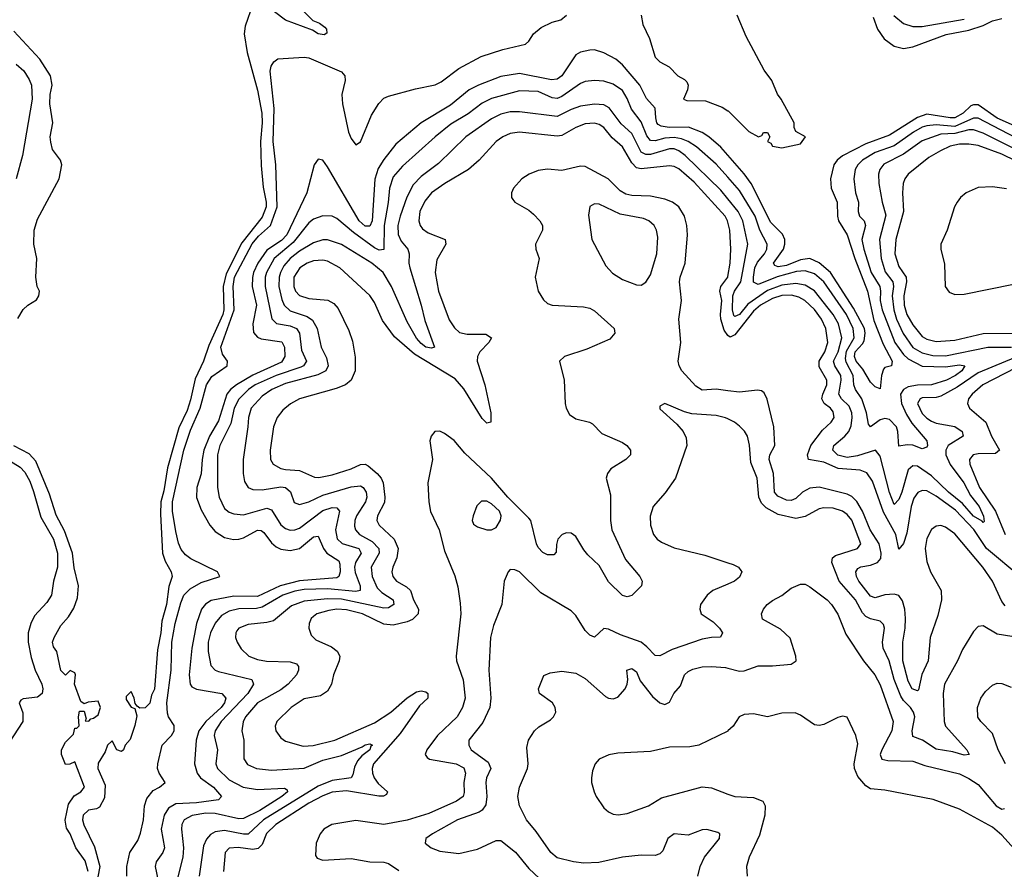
# Model space of a CAD drawing. Header units: inches. Extents: x 1694797 to 1849917, y 907313 to 1017959.
# Tile 240 of 256: x 1766974 to 1771181, y 960339 to 963970. Entities that reach past the tile are written whole.
import ezdxf

# ---------------------------------------------------------------- set-up
doc = ezdxf.new("R2010")
doc.units = ezdxf.units.IN
doc.header["$MEASUREMENT"] = 0
doc.layers.add('B7966', color=7, linetype='Continuous')
doc.layers.add('B7976', color=7, linetype='Continuous')

msp = doc.modelspace()

# ---------------------------------------------------------------- linework, layer by layer
at = {"layer": 'B7966', "color": 5}
for points, elevation in [([(1767970, 964036.3), (1767938, 963942), (1767933.7, 963910), (1767945.7, 963830), (1767990, 963668.9), (1768008.4, 963570), (1768010.3, 963530), (1768003.2, 963450), (1768006.3, 963346.3), (1768015, 963255), (1768028.1, 963190), (1768027, 963170), (1768010, 963126.4), (1767924.2, 963015.8), (1767856.6, 962883.4), (1767844.3, 962830), (1767846.1, 962730), (1767842.1, 962710), (1767782.2, 962577.8), (1767760.1, 962510), (1767724.5, 962435.5), (1767704.7, 962344.7), (1767690, 962300.3), (1767654.5, 962225.5), (1767605.8, 962054.2), (1767590, 961956.9), (1767577.6, 961910), (1767576, 961856), (1767585.2, 961690), (1767595.9, 961655.9), (1767622, 961610), (1767626, 961590), (1767612.3, 961547.7), (1767602, 961470), (1767581.4, 961398.6), (1767577.7, 961350), (1767563.4, 961276.6), (1767550, 961109), (1767537, 961083), (1767530, 961049), (1767510, 961029), (1767487.3, 961027.3), (1767476.4, 961036.4), (1767468, 961048), (1767464, 961070), (1767450, 961098), (1767430, 961078), (1767430, 961064.7), (1767450, 961031.3), (1767466.4, 961026.4), (1767474.8, 960994.8), (1767466.4, 960953.6), (1767446.4, 960893.6), (1767424.7, 960870), (1767418, 960850), (1767410, 960842), (1767389, 960850), (1767370, 960888), (1767350, 960869), (1767339, 960841), (1767310, 960791.8), (1767307.6, 960770), (1767339, 960699), (1767336.4, 960643.6), (1767315.1, 960604.9), (1767302.4, 960597.6), (1767268.9, 960591.1), (1767245.8, 960570), (1767243, 960550), (1767248.2, 960528.2), (1767294.1, 960434.1), (1767316.3, 960350), (1767301.7, 960270)], 560), ([(1768177.1, 964017.1), (1768226.3, 963966.3), (1768256, 963956), (1768278.5, 963938.5), (1768285.5, 963930), (1768287.1, 963912.9), (1768274.7, 963905.3), (1768250.2, 963909.8), (1768225.4, 963925.4), (1768110, 963967.7), (1768010, 964043.1)], 560), ([(1767432.3, 960310), (1767431.6, 960350), (1767445.4, 960410), (1767478.6, 960461.4), (1767490, 960492.5), (1767503.7, 960550), (1767508.2, 960610), (1767518, 960642), (1767544.2, 960675.8), (1767571.6, 960690), (1767595.4, 960710), (1767570.1, 960750.1), (1767563.9, 960770), (1767564.3, 960790), (1767583.6, 960870), (1767622.5, 960910), (1767635.1, 960930), (1767633.8, 960953.8), (1767610.6, 960990.6), (1767605.9, 961005.9), (1767603.4, 961050), (1767622.3, 961190), (1767624.4, 961310), (1767638.5, 961390), (1767662.6, 961477.4), (1767675.8, 961510), (1767702.1, 961537.9), (1767750, 961564.1), (1767828.9, 961590), (1767819, 961610), (1767705.6, 961665.6), (1767683.1, 961683.1), (1767665, 961705), (1767653, 961733), (1767642, 961782), (1767627.5, 961870), (1767627.5, 961910), (1767675.6, 962130), (1767704.6, 962215.4), (1767745.1, 962310), (1767772.7, 962410), (1767794.8, 962445.2), (1767860.9, 962490), (1767862.7, 962510), (1767840.2, 962540.2), (1767834.5, 962570), (1767891.4, 962730), (1767886.8, 962830), (1767892.8, 962870), (1767968, 963012), (1767995.4, 963044.6), (1768045.7, 963090), (1768074.6, 963170), (1768068.6, 963350), (1768057.4, 963450), (1768061.1, 963590), (1768045, 963750), (1768048.4, 963771.6), (1768060.2, 963790), (1768077.8, 963802.2), (1768190, 963809.9), (1768210, 963807.8), (1768350, 963746.9), (1768362.9, 963730), (1768365.4, 963710), (1768351.2, 963650), (1768352.9, 963610), (1768379.6, 963490), (1768390, 963462.4), (1768410, 963434.8), (1768430, 963447.6), (1768478, 963562), (1768508.2, 963611.8), (1768530, 963634.2), (1768550, 963643.3), (1768665.9, 963674.1), (1768750, 963692.4), (1768774.8, 963705.2), (1768850, 963762.1), (1768946.7, 963813.3), (1769037.9, 963842.1), (1769135.1, 963864.9), (1769150, 963878), (1769170.1, 963910), (1769202.7, 963937.3), (1769250, 963959.9), (1769285.8, 963970), (1769311.2, 963988.8)], 580), ([(1769629.9, 963990), (1769636.2, 963950), (1769665.2, 963890), (1769690, 963809.7), (1769709.7, 963790), (1769748.8, 963768.8), (1769786.3, 963730), (1769814.7, 963714.7), (1769824.1, 963704.1), (1769829.9, 963690), (1769827.7, 963670), (1769810, 963629.8), (1769825, 963625), (1769903.9, 963623.9), (1769975.9, 963595.9), (1770000, 963580.9)], 580), ([(1766966.8, 962693.2), (1766990, 962731.3), (1767008.7, 962750), (1767046.6, 962773.4), (1767056, 962790), (1767059.5, 962810), (1767049.5, 962830), (1767043.6, 962870), (1767048.3, 962950), (1767034.3, 963010), (1767035.8, 963070), (1767050, 963117.3), (1767143.6, 963290), (1767154, 963350), (1767149.3, 963370), (1767114.7, 963414.7), (1767106.8, 963446.8), (1767104.5, 963470), (1767116, 963530), (1767102.9, 963610), (1767104, 963650), (1767112.5, 963690), (1767105.7, 963730), (1767061.2, 963801.2), (1766950, 963920.5)], 560), ([(1770000, 963390.7), (1769970, 963424.6), (1769918, 963470), (1769890, 963488.1), (1769831.1, 963511.1), (1769749, 963509), (1769714.6, 963514.6), (1769702.4, 963522.4), (1769696.2, 963530), (1769691.7, 963550), (1769690, 963592.7), (1769652.9, 963632.9), (1769624, 963690), (1769550, 963776.7), (1769520.8, 963800.8), (1769470, 963828.6), (1769430, 963841.4), (1769410, 963840.6), (1769370, 963831.2), (1769350, 963819.8), (1769290, 963730.5), (1769270, 963716), (1769246.4, 963713.6), (1769110, 963740.8), (1769030, 963726.7), (1768934.2, 963690), (1768894.8, 963670), (1768815.4, 963604.6), (1768689.4, 963530), (1768581.3, 963438.7), (1768530, 963373.1), (1768506.1, 963333.9), (1768491.9, 963288.1), (1768480.2, 963110), (1768470, 963087.2), (1768450, 963087.6), (1768424.5, 963110), (1768290, 963341.7), (1768270, 963369.7), (1768250, 963374.3), (1768232.4, 963350), (1768201.3, 963230), (1768115.2, 963050), (1768093.6, 963026.4), (1768030, 962984.6), (1767992.2, 962930), (1767973.8, 962890), (1767968.5, 962868.5), (1767967.7, 962830), (1767986.5, 962750), (1767970.8, 962670), (1767972.8, 962632.8), (1767990, 962612.8), (1768005.9, 962605.9), (1768093.7, 962593.7), (1768106.4, 962570), (1768107.5, 962530), (1768093.1, 962506.9), (1767970, 962451.2), (1767900.3, 962410), (1767874.7, 962390), (1767859.8, 962370), (1767823.8, 962256.2), (1767785.7, 962190), (1767761.8, 962130), (1767753.6, 962090), (1767750.3, 962029.7), (1767730.8, 961970), (1767730, 961927.2), (1767750, 961875.2), (1767786.5, 961810), (1767810, 961782.8), (1767850, 961757.3), (1767888.3, 961748.3), (1767910, 961750.1), (1767930, 961756), (1767990, 961788.5), (1768006.2, 961786.2), (1768018.2, 961778.2), (1768050, 961734.7), (1768070, 961716.6), (1768090, 961706.9), (1768130, 961700.7), (1768170, 961710.5), (1768230, 961759.8), (1768250, 961762), (1768272, 961710), (1768287, 961690), (1768337.5, 961657.5), (1768342.5, 961642.5), (1768343.3, 961610), (1768337.9, 961590), (1768330, 961585.2), (1768170, 961571.5), (1768087.9, 961550), (1767990, 961504.3), (1767890, 961506.3), (1767792.2, 961487.8), (1767767.6, 961472.4), (1767751.3, 961450), (1767730, 961389.8), (1767710, 961284.5), (1767698.4, 961170), (1767702.3, 961130), (1767710, 961118.5), (1767730, 961108.4), (1767838.3, 961090), (1767854.8, 961070), (1767848.8, 961050), (1767835.7, 961030), (1767769.4, 960970), (1767739.8, 960930), (1767728.1, 960890), (1767721.2, 960790), (1767732, 960750), (1767747, 960730), (1767801.9, 960690), (1767836.8, 960650), (1767824.2, 960635.8), (1767730, 960623.4), (1767642.1, 960617.9), (1767610, 960599.4), (1767591.2, 960570), (1767579.4, 960510), (1767593.1, 960430), (1767585.4, 960410), (1767557.3, 960370), (1767553.3, 960350), (1767566.3, 960290)], 620), ([(1766959.9, 963779.9), (1766991.6, 963751.6), (1767015.1, 963715.1), (1767024.4, 963690), (1767028.1, 963630), (1766986.2, 963390), (1766959.6, 963290)], 580), ([(1770000, 963296.9), (1769950, 963353.1), (1769866.2, 963426.2), (1769830, 963449.9), (1769801.3, 963461.3), (1769770, 963466.5), (1769730, 963463.8), (1769690, 963451.9), (1769670, 963453.9), (1769654.3, 963474.3), (1769630, 963533.2), (1769587.6, 963587.6), (1769570, 963634), (1769550, 963666.9), (1769510, 963694.2), (1769470, 963707.1), (1769430, 963709.9), (1769390, 963705.4), (1769370, 963697.5), (1769290, 963641.2), (1769270, 963633.8), (1769250, 963636.2), (1769190, 963662.8), (1769110, 963665.8), (1768990, 963632.8), (1768950, 963613.3), (1768890, 963567.2), (1768816.6, 963523.4), (1768749.4, 963470), (1768610, 963343.8), (1768570, 963299.1), (1768553.9, 963250), (1768548.9, 963188.9), (1768531.2, 963090), (1768530, 962988.2), (1768510, 962984.5), (1768490, 962995.5), (1768400.4, 963060.4), (1768330, 963119.9), (1768310, 963129.9), (1768270, 963132.5), (1768230, 963116.9), (1768210, 963101.5), (1768142.2, 963017.8), (1768061.4, 962950), (1768028.8, 962890), (1768023.8, 962870), (1768023.7, 962830), (1768051.4, 962691.4), (1768071.1, 962671.1), (1768130, 962662.2), (1768157.4, 962650), (1768170.1, 962630), (1768178.3, 962558.3), (1768199.9, 962510), (1768186.4, 962490), (1768175.3, 962484.7), (1768069.6, 962450), (1767980.3, 962410), (1767952.5, 962390), (1767910, 962348.8), (1767891.3, 962310), (1767876.5, 962243.5), (1767830.1, 962150), (1767820.1, 962110), (1767820.1, 961970), (1767827.1, 961930), (1767850, 961881.4), (1767870, 961865.6), (1767890, 961857.6), (1767930, 961853.7), (1768030, 961881.9), (1768050, 961875), (1768090, 961811.6), (1768110, 961794.8), (1768130, 961787.7), (1768150, 961789.2), (1768170, 961797.2), (1768270, 961872.4), (1768310, 961884.5), (1768330, 961883.2), (1768341.1, 961870), (1768323.6, 961790), (1768331.3, 961751.3), (1768351.5, 961731.5), (1768423.6, 961710), (1768433.9, 961690), (1768409.7, 961650), (1768404.4, 961630), (1768407.1, 961607.1), (1768429.6, 961550), (1768429.5, 961530.5), (1768410, 961526.2), (1768290, 961537.6), (1768190, 961534), (1768150, 961527), (1768099, 961510), (1768010, 961459.4), (1767986, 961454), (1767910, 961452), (1767870, 961442.7), (1767836.9, 961423.1), (1767809, 961391), (1767789.3, 961350), (1767779.7, 961310), (1767779.9, 961270), (1767791, 961210), (1767809, 961190), (1767824.2, 961184.2), (1767966.5, 961150), (1767973.3, 961130), (1767949.4, 961090), (1767834.9, 960970), (1767808.9, 960930), (1767805.1, 960910), (1767819.6, 960850), (1767812.3, 960790), (1767819.6, 960770), (1767870, 960720.8), (1767929.1, 960690), (1767990, 960680.3), (1768105.4, 960685.4), (1768117.7, 960677.7), (1768119, 960670), (1768094.8, 960650), (1768000.3, 960590), (1767930, 960556.2), (1767910, 960554.8), (1767810, 960577.3), (1767770, 960579), (1767710.9, 960569.1), (1767677.7, 960550), (1767667.8, 960530), (1767665.8, 960510), (1767674.5, 960430), (1767671.8, 960390), (1767646.5, 960290)], 640), ([(1770000, 963204.8), (1769970, 963241.5), (1769817.6, 963390), (1769790.3, 963410.3), (1769770, 963417.8), (1769750, 963418.7), (1769670, 963394), (1769650, 963393.9), (1769630, 963403.5), (1769590, 963483.2), (1769544.4, 963524.4), (1769493, 963593), (1769470, 963606.4), (1769430, 963609.1), (1769370, 963601), (1769330, 963586.4), (1769270, 963556.3), (1769110, 963577), (1769070, 963575.8), (1769030, 963566), (1768990, 963546.3), (1768880.5, 963470), (1768763.9, 963356.1), (1768690, 963299.9), (1768655.3, 963264.7), (1768628.3, 963211.7), (1768600.6, 963130), (1768590.5, 963090), (1768591.5, 963051.5), (1768604.1, 963024.1), (1768632.9, 962990), (1768638.1, 962970), (1768637.4, 962930), (1768641.5, 962910), (1768689.5, 962750.5), (1768704.8, 962684.8), (1768746, 962570), (1768733.3, 962566.7), (1768710, 962571.1), (1768690, 962585.6), (1768670, 962609.2), (1768630, 962678.8), (1768563.2, 962830), (1768527.3, 962890), (1768478.8, 962930), (1768350, 963009), (1768290, 963029.5), (1768269.9, 963029.9), (1768230, 963016.3), (1768170, 962980.4), (1768130.1, 962950), (1768102.5, 962917.5), (1768088.3, 962890), (1768082.6, 962870), (1768082.1, 962830), (1768094.4, 962774.4), (1768105, 962750), (1768130, 962726.3), (1768202.1, 962702.1), (1768225.5, 962685.5), (1768244.9, 962650), (1768262.7, 962570), (1768285.1, 962525.1), (1768293, 962490), (1768282, 962470), (1768248.3, 962451.7), (1768110, 962415.4), (1768052.2, 962390), (1768010, 962360.4), (1767963.3, 962310), (1767951.6, 962270), (1767949.6, 962230), (1767929, 962090), (1767928.8, 962030), (1767935.6, 961995.6), (1767950.7, 961970.7), (1767970, 961962.1), (1768010, 961961), (1768090, 961973.5), (1768110.6, 961970.6), (1768132.1, 961952.1), (1768147.2, 961907.2), (1768170, 961898), (1768210, 961908.8), (1768270, 961938.1), (1768390, 961973.2), (1768430, 961977.4), (1768441.7, 961970), (1768455, 961950), (1768457.1, 961930), (1768451.7, 961910), (1768414.1, 961850), (1768406.7, 961830), (1768405.1, 961805.1), (1768409.6, 961790), (1768426.6, 961770), (1768480.1, 961740.1), (1768508.6, 961710), (1768510.9, 961690), (1768476.6, 961630), (1768479.7, 961590), (1768502.3, 961542.3), (1768522.3, 961522.3), (1768569.5, 961490), (1768572.5, 961470), (1768550, 961456.9), (1768530, 961455), (1768350, 961493.6), (1768290, 961494.5), (1768190, 961485), (1768135.6, 961464.4), (1768059.4, 961400.6), (1768030, 961392.9), (1767950, 961385.7), (1767911.3, 961370), (1767902.6, 961357.4), (1767897.7, 961350), (1767897.1, 961330), (1767903.2, 961310), (1767921, 961281), (1767952.9, 961250), (1767990, 961235.9), (1768028.2, 961228.2), (1768130, 961225.3), (1768156.9, 961216.9), (1768166.1, 961206.1), (1768166, 961190), (1768157.1, 961170), (1768121.9, 961130), (1768090, 961105.5), (1767990.2, 961050), (1767939.2, 960990), (1767928.6, 960968.6), (1767923.3, 960930), (1767932.5, 960890), (1767931.4, 960811.4), (1767947.1, 960787.1), (1767985.5, 960770), (1768050, 960762), (1768190, 960770.4), (1768270, 960804.6), (1768350, 960825.2), (1768438.1, 960861.9), (1768450, 960870.9), (1768470, 960875.6), (1768481.5, 960870), (1768474.5, 960865.5), (1768470.1, 960850), (1768436.3, 960823.7), (1768418.3, 960801.7), (1768404.6, 960775.4), (1768397.6, 960742.4), (1768390.1, 960729.9), (1768310, 960718.4), (1768250, 960694.1), (1768015.8, 960550), (1767950.8, 960489.2), (1767930, 960488.5), (1767850, 960504.2), (1767810, 960499), (1767790, 960488), (1767772.4, 960467.6), (1767760.4, 960439.6), (1767741.5, 960310)], 660), ([(1770000, 963104.4), (1769998.7, 963110), (1769988, 963130), (1769856, 963276), (1769790, 963333.2), (1769770, 963342.9), (1769750, 963345.2), (1769630, 963333.3), (1769610, 963337.6), (1769590, 963358.8), (1769550, 963426.5), (1769505.4, 963465.4), (1769470, 963509.9), (1769450, 963522.3), (1769430, 963527.6), (1769390, 963524.4), (1769350.4, 963509.6), (1769290, 963475.1), (1769270, 963472), (1769110, 963489.4), (1769070, 963483.6), (1769039, 963470), (1769010, 963449.8), (1768937, 963370), (1768891.6, 963330), (1768790.3, 963269.7), (1768733.6, 963230), (1768705, 963195), (1768684.3, 963150), (1768680.4, 963110), (1768685.3, 963090), (1768695.6, 963075.6), (1768719.6, 963059.6), (1768792.6, 963030), (1768795, 963010), (1768756.8, 962943.2), (1768750.1, 962890), (1768763.5, 962810), (1768810, 962686.9), (1768832.5, 962652.5), (1768853.6, 962633.6), (1768885.7, 962625.7), (1768966.2, 962626.2), (1768990.2, 962610), (1768978.5, 962590), (1768939.8, 962550), (1768929.7, 962530), (1768928.9, 962511.1), (1768961.5, 962410), (1768986.7, 962290), (1768986.8, 962250), (1768970, 962245.3), (1768950, 962265.5), (1768871.7, 962391.7), (1768834.4, 962434.4), (1768661.1, 962541.1), (1768575.1, 962615.1), (1768524.2, 962684.2), (1768490, 962761.6), (1768470, 962791.1), (1768342.2, 962910), (1768290, 962938.6), (1768270, 962942.8), (1768230, 962939.5), (1768202.2, 962930), (1768170.7, 962910), (1768145.4, 962870), (1768145.3, 962830), (1768153.2, 962810), (1768170, 962790.7), (1768210, 962778.4), (1768291.3, 962771.3), (1768316.7, 962756.7), (1768335.5, 962735.5), (1768381.1, 962641.1), (1768395.8, 962595.8), (1768407.2, 962527.2), (1768407.4, 962470), (1768391, 962430), (1768366.9, 962410), (1768326.1, 962393.9), (1768170.5, 962349.5), (1768131.7, 962328.3), (1768099, 962301), (1768075.1, 962270), (1768059.5, 962230), (1768044.2, 962130), (1768046.1, 962090), (1768057.8, 962070), (1768090, 962052.4), (1768110, 962046.9), (1768170, 962043), (1768234.2, 962014.2), (1768253.1, 962013.1), (1768310, 962024.7), (1768390, 962050.9), (1768430, 962069.6), (1768450, 962070.6), (1768463.5, 962063.5), (1768502.2, 962030), (1768518.1, 962010), (1768526.7, 961990), (1768534.6, 961930), (1768533, 961907), (1768502.7, 961850), (1768499.8, 961830), (1768510.1, 961810), (1768573.9, 961750), (1768590.9, 961710), (1768586.3, 961670), (1768568.1, 961630), (1768564, 961610), (1768568.3, 961590), (1768585, 961570), (1768626.4, 961546.4), (1768643.9, 961530), (1768657.1, 961490), (1768678.9, 961450), (1768677.1, 961430), (1768652.9, 961407.1), (1768630, 961396.9), (1768570, 961382.8), (1768530, 961387), (1768438.7, 961430), (1768370, 961448), (1768330, 961449.9), (1768295, 961445), (1768244.4, 961430), (1768230, 961419.8), (1768219.3, 961410), (1768211, 961390), (1768210.2, 961370), (1768219.1, 961339.1), (1768239.2, 961319.2), (1768306, 961290), (1768330.8, 961270.8), (1768341.7, 961250), (1768339.6, 961230), (1768315.4, 961170), (1768306.4, 961130), (1768290, 961099.8), (1768259.7, 961080.3), (1768190, 961066.9), (1768134.5, 961030), (1768073.4, 960970), (1768066, 960950), (1768069.3, 960930), (1768090, 960901.1), (1768110, 960886.5), (1768185, 960865), (1768228.5, 960868.5), (1768321.3, 960890), (1768490, 960964.7), (1768560.4, 961010), (1768630, 961071.9), (1768670, 961097.3), (1768690, 961101.6), (1768710, 961096.9), (1768718.3, 961090), (1768718.6, 961070), (1768682.2, 961037.8), (1768600.4, 960919.6), (1768486.2, 960790), (1768479.7, 960770), (1768481.2, 960750), (1768489.3, 960730), (1768505.8, 960705.8), (1768545.6, 960670), (1768541.2, 960658.8), (1768528.7, 960651.3), (1768508.6, 960651.4), (1768370, 960673.5), (1768310, 960668.4), (1768270, 960653.3), (1768210, 960621.8), (1768068.5, 960530), (1768028.6, 960491.4), (1768010, 960444.7), (1767993, 960427), (1767970, 960422.7), (1767907.8, 960432.2), (1767870, 960429), (1767851.8, 960410), (1767844.5, 960330)], 680), ([(1770000, 962384.3), (1769950, 962390.8), (1769890, 962386.4), (1769863.1, 962403.1), (1769803.6, 962470), (1769791.4, 962490), (1769787, 962510), (1769798.4, 962590), (1769790.8, 962690), (1769801.6, 962770), (1769793.2, 962850), (1769796, 962870), (1769818.1, 962930), (1769827.8, 963050), (1769825, 963090), (1769814.9, 963130), (1769789.9, 963170), (1769764, 963190), (1769730, 963202.5), (1769670, 963215.3), (1769590, 963218.1), (1769563.9, 963223.9), (1769539.2, 963239.2), (1769489.1, 963290), (1769390, 963342.2), (1769370, 963343.7), (1769290, 963325), (1769230, 963330.7), (1769190, 963324.9), (1769151.6, 963310), (1769119.7, 963290), (1769084.4, 963250), (1769075.6, 963230), (1769075.8, 963210), (1769081.3, 963201.3), (1769090.5, 963190), (1769150, 963155.6), (1769170, 963139), (1769196.5, 963110), (1769208.2, 963090), (1769208.3, 963070), (1769178.5, 963010), (1769179.6, 962990), (1769193.1, 962950), (1769176.9, 962870), (1769190.2, 962810), (1769212.4, 962772.4), (1769230, 962756.9), (1769249.6, 962749.6), (1769382.7, 962742.7), (1769410, 962737.2), (1769430, 962726), (1769514.2, 962650), (1769516.9, 962630), (1769495, 962605), (1769398.1, 962561.9), (1769302, 962530), (1769281.3, 962510), (1769300.8, 962430), (1769304.4, 962330), (1769309.2, 962309.2), (1769323.1, 962283.1), (1769350, 962264), (1769409.3, 962249.3), (1769422.2, 962242.2), (1769461.6, 962201.6), (1769550, 962163.5), (1769568.9, 962150), (1769584, 962130), (1769584, 962110), (1769563.7, 962090), (1769499.5, 962050), (1769486, 962030), (1769480.3, 962010), (1769498.7, 961938.7), (1769499.1, 961830), (1769504, 961790), (1769562.5, 961662.5), (1769623.7, 961590), (1769633.4, 961570), (1769630.8, 961550), (1769590, 961509.4), (1769570, 961502.7), (1769550, 961509.5), (1769490, 961567.1), (1769450, 961637.6), (1769402.2, 961682.2), (1769384.1, 961704.1), (1769350, 961761.8), (1769330, 961775.7), (1769310, 961776.5), (1769292.2, 961770), (1769274.2, 961750), (1769267.6, 961727.6), (1769266.1, 961693.9), (1769257, 961683), (1769230, 961683.2), (1769210, 961692.9), (1769190, 961714.4), (1769182, 961730), (1769158.5, 961830), (1769150, 961839.9), (1769059.8, 961930), (1768990, 962010.8), (1768876.7, 962116.7), (1768830, 962171.5), (1768790, 962202), (1768770, 962211.1), (1768747.7, 962210), (1768732.4, 962190), (1768726.3, 962170), (1768738.2, 962090), (1768718.3, 961990), (1768722.3, 961910), (1768730, 961868.4), (1768767.2, 961790), (1768790, 961699.3), (1768833.4, 961593.4), (1768846.1, 961546.1), (1768856.7, 961476.7), (1768858.6, 961430), (1768838.5, 961250), (1768840.8, 961230), (1768869.2, 961149.2), (1768877.9, 961070), (1768866.2, 961030), (1768843.3, 960990), (1768758.8, 960910), (1768713.7, 960850), (1768707.1, 960830), (1768715.9, 960815.9), (1768725.5, 960810), (1768838.7, 960790), (1768872.4, 960772.4), (1768878.9, 960750), (1768872.3, 960710), (1768873.6, 960666.4), (1768868.4, 960650), (1768840.6, 960630), (1768722.6, 960577.4), (1768630, 960548.8), (1768530, 960530.7), (1768410, 960546.7), (1768308.4, 960530), (1768274, 960510), (1768258.2, 960490), (1768241.3, 960450), (1768238.3, 960398.3), (1768245.8, 960385.8), (1768270, 960378), (1768390, 960384.5), (1768470, 960370.1), (1768530, 960368.8), (1768550, 960363.9), (1768594.2, 960334.2)], 720), ([(1769999.9, 962619.9), (1769983.5, 962643.5), (1769970.2, 962690), (1769967.9, 962710), (1769973.6, 962770), (1769965.2, 962810), (1769969.9, 962830), (1769999.6, 962870), (1770000, 962872.5)], 680), ([(1770000, 962263.5), (1769990, 962268.2), (1769950, 962278.4), (1769846.1, 962286.1), (1769814.3, 962294.3), (1769730, 962329), (1769710, 962318), (1769710, 962306.8), (1769782, 962242), (1769809.4, 962209.4), (1769822.3, 962182.3), (1769825, 962150), (1769776.5, 962010), (1769732.5, 961947.5), (1769681.1, 961890), (1769667.7, 961847.7), (1769669, 961810), (1769681.7, 961770), (1769697.6, 961750), (1769716.4, 961736.4), (1769770, 961712.2), (1769901.4, 961681.4), (1770000, 961649.2)], 740), ([(1767267, 960330), (1767254.6, 960374.6), (1767214.8, 960430), (1767190.8, 960490), (1767174.3, 960514.3), (1767168.1, 960548.1), (1767182.9, 960617.1), (1767207.5, 960652.5), (1767236.2, 960670), (1767251.9, 960690), (1767210, 960798), (1767188, 960788), (1767170, 960786), (1767153.2, 960830), (1767152.7, 960850), (1767170, 960882.8), (1767204, 960916), (1767210, 960942), (1767218, 960942), (1767228, 960952), (1767225.2, 960990), (1767230, 961014), (1767250, 961014), (1767258, 960982), (1767254, 960974), (1767270, 960971.3), (1767278, 960982), (1767290, 960984.9), (1767310, 960999.1), (1767319.5, 961030), (1767310, 961058), (1767266.4, 961053.6), (1767250, 961046), (1767235.3, 961055.3), (1767208.7, 961130), (1767213.2, 961170), (1767210, 961178), (1767190, 961188), (1767170, 961168), (1767150, 961188), (1767133.2, 961270), (1767119.3, 961290), (1767115.1, 961310), (1767121.6, 961330), (1767150, 961380.7), (1767182.3, 961417.7), (1767205.7, 961454.3), (1767221, 961499), (1767225.6, 961550), (1767206.8, 961626.8), (1767200.3, 961690), (1767165.4, 961785.4), (1767130, 961852.3), (1767101.6, 961941.6), (1767043.4, 962083.4), (1767015.2, 962115.2), (1766950, 962149)], 560), ([(1766927.4, 962087.4), (1766976.9, 962056.9), (1766996.6, 962036.6), (1767017.3, 961997.3), (1767033.3, 961953.3), (1767064.2, 961844.2), (1767118.5, 961750), (1767135.5, 961690), (1767136, 961630), (1767118.8, 961570), (1767110.4, 961510), (1767090, 961479), (1767037.5, 961422.5), (1767021.4, 961390), (1767010.5, 961350), (1767011, 961310), (1767023.7, 961243.7), (1767040.9, 961190), (1767069.5, 961130), (1767073.1, 961110), (1767070, 961090.4), (1767050, 961074), (1766990, 961068), (1766978.7, 961061.3), (1766972, 961050), (1766987.5, 961007.5), (1766987.6, 960970), (1766930, 960881.4)], 580), ([(1770000, 961557.8), (1769935.3, 961530), (1769911.8, 961510), (1769883.2, 961470), (1769879.6, 961450), (1769885.7, 961430), (1769936.5, 961396.5), (1769964.7, 961370), (1769977.3, 961350), (1769968.7, 961331.3), (1769929.9, 961329.9), (1769890, 961321.7), (1769761.5, 961278.5), (1769710, 961251.6), (1769690, 961252.8), (1769654.3, 961290), (1769629, 961309), (1769541, 961341), (1769490, 961365.7), (1769470, 961368.5), (1769430, 961331.2), (1769410, 961339.8), (1769390, 961359.3), (1769350, 961423), (1769330, 961443.5), (1769201.1, 961521.1), (1769110, 961609.7), (1769090, 961618.7), (1769070, 961619.5), (1769061.6, 961610), (1769044.6, 961570), (1769033.6, 961470), (1768998.7, 961381.3), (1768986.4, 961330), (1768978.2, 961190), (1768987.9, 961070), (1768983.3, 961030), (1768953.4, 960966.6), (1768893.5, 960890), (1768892.7, 960870), (1768903.2, 960850), (1768976, 960796), (1768986.7, 960770), (1768969.1, 960730), (1768965.6, 960710), (1768970.6, 960650), (1768965.3, 960614.7), (1768950, 960591.4), (1768937, 960583), (1768844.9, 960550), (1768737.4, 960490), (1768710.3, 960470), (1768707, 960450), (1768733, 960430), (1768770, 960416.5), (1768850, 960406.6), (1768930, 960424.8), (1769010, 960462), (1769030, 960461.9), (1769092, 960412), (1769150, 960341.7), (1769218, 960278)], 740), ([(1769871.8, 960310), (1769881, 960350), (1769899.8, 960390), (1769964.1, 960470), (1769966, 960490), (1769956.5, 960496.5), (1769910, 960509.5), (1769890, 960508.1), (1769830, 960484.1), (1769770, 960490.1), (1769744.1, 960470), (1769721.9, 960418.1), (1769710, 960404.5), (1769690, 960398), (1769630, 960399.8), (1769550.2, 960390.2), (1769448.4, 960368.4), (1769384.4, 960364.4), (1769341, 960370), (1769270, 960388.4), (1769244.2, 960410), (1769180.6, 960500.6), (1769139.6, 960550), (1769110.2, 960610), (1769102, 960650), (1769110.2, 960690), (1769144.4, 960770), (1769146.9, 960790), (1769141.2, 960858.8), (1769148.8, 960890), (1769173.7, 960930), (1769192.8, 960947.2), (1769242.5, 960977.5), (1769255.5, 960990), (1769264.9, 961010), (1769262, 961030), (1769250.6, 961050), (1769194.8, 961090), (1769190.7, 961110), (1769213.4, 961166.6), (1769241.1, 961178.9), (1769290, 961185.1), (1769350, 961176.9), (1769390, 961154), (1769477.9, 961077.9), (1769490, 961069.8), (1769510, 961067), (1769530, 961074.5), (1769560.9, 961110), (1769570.4, 961130), (1769572.7, 961150), (1769568.2, 961190), (1769590, 961196.9), (1769610, 961182.7), (1769624.7, 961144.7), (1769677.6, 961077.6), (1769710, 961050.6), (1769730, 961043.2), (1769750, 961052.8), (1769768.6, 961090), (1769797.8, 961122.2), (1769814.7, 961170), (1769830, 961184.5), (1769850, 961193.7), (1769890, 961204.1), (1769930, 961206), (1769990, 961201.1), (1770000, 961198.6)], 760), ([(1770000, 960929.8), (1769876, 960870), (1769837.3, 960862.7), (1769750, 960860.9), (1769670, 960842.3), (1769530, 960835.1), (1769491.6, 960828.4), (1769450.7, 960810), (1769432.4, 960790), (1769421.1, 960758.9), (1769416.9, 960730), (1769417.7, 960710), (1769428.9, 960670), (1769437.4, 960650), (1769470, 960601.6), (1769490, 960583.7), (1769510, 960574.9), (1769531.7, 960571.7), (1769570, 960576.9), (1769660.9, 960610), (1769716.5, 960643.5), (1769890, 960691.3), (1769930, 960686.5), (1770000, 960660.2)], 780)]:
    msp.add_lwpolyline(points, dxfattribs=dict(at, elevation=elevation))
at = {"layer": 'B7966', "color": 5, "elevation": 740}
for points in [[(1769430, 963182.6), (1769410, 963171.8), (1769405.1, 963134.9), (1769419.2, 963030), (1769478.5, 962918.5), (1769506.8, 962886.8), (1769550, 962859.5), (1769610, 962836.4), (1769630, 962834.9), (1769650, 962847.7), (1769670, 962879.1), (1769697.1, 962970), (1769701.3, 963041.3), (1769695.1, 963070), (1769685.1, 963090), (1769662.4, 963110), (1769639.9, 963119.9), (1769539.6, 963139.6), (1769450, 963182)], [(1768947.2, 961912.8), (1768927.4, 961892.6), (1768911.3, 961850), (1768908.2, 961830), (1768913.7, 961813.7), (1768930, 961802), (1768970, 961790.2), (1768990, 961790.3), (1769010, 961799.3), (1769028.8, 961831.2), (1769031.5, 961850), (1769024.4, 961870), (1768990, 961901), (1768970, 961911.6)]]:
    msp.add_lwpolyline(points, close=True, dxfattribs=at)
at = {"layer": 'B7976', "color": 5}
for points, elevation in [([(1770000, 963580.9), (1770000.6, 963580.6), (1770090, 963491.8), (1770130.6, 963469.4), (1770144.7, 963475.3), (1770152.7, 963487.3), (1770170, 963488), (1770179, 963470), (1770168.7, 963450), (1770183.1, 963443.1), (1770190, 963429.2), (1770230, 963422.7), (1770310, 963439), (1770331.3, 963470), (1770290, 963492), (1770282.8, 963510), (1770282.8, 963530), (1770227.7, 963630), (1770211.5, 963651.5), (1770188.4, 963710), (1770154.6, 963754.6), (1770078.5, 963898.5), (1770039.6, 963990)], 580), ([(1770621.2, 963981.2), (1770639.1, 963930), (1770667.9, 963887.9), (1770710, 963857.5), (1770750, 963847.6), (1770790, 963854.7), (1770932.9, 963907.1), (1771030, 963924.8), (1771090, 963945), (1771130, 963965.4), (1771170, 963975.6)], 620), ([(1770708.7, 963988.7), (1770750, 963954), (1770790, 963941.3), (1770830, 963941.4), (1771010, 963972.3)], 640), ([(1771250, 963505.1), (1771150, 963549.8), (1771070, 963605.6), (1771050, 963606.2), (1771038.3, 963601.7), (1771005.2, 963570), (1770970, 963551.1), (1770949.6, 963550), (1770850, 963566.9), (1770810, 963552), (1770690, 963476.6), (1770590, 963439.1), (1770490, 963388.3), (1770466.7, 963370), (1770452.7, 963350), (1770439.1, 963290), (1770441.8, 963250), (1770467.6, 963190), (1770468, 963130), (1770472.9, 963110), (1770510.1, 963050.1), (1770542.3, 962950), (1770596.5, 962810), (1770623.8, 962683.8), (1770663, 962583), (1770702.4, 962510), (1770699.1, 962490), (1770670, 962483.7), (1770664.2, 962475.8), (1770655.8, 962450), (1770650, 962392.3), (1770630, 962400.3), (1770610, 962421), (1770576.5, 962476.5), (1770548.7, 962510), (1770540.9, 962530), (1770544.1, 962550), (1770575.7, 962584.3), (1770581.8, 962598.2), (1770586, 962630), (1770583.5, 962650), (1770536.9, 962736.9), (1770438.9, 962890), (1770390, 962931.4), (1770350, 962948.9), (1770310, 962943.2), (1770250, 962919.7), (1770214.3, 962914.3), (1770200.2, 962920.2), (1770195.6, 962930), (1770237.8, 962990), (1770243.9, 963010), (1770243.2, 963030), (1770233, 963053), (1770183.6, 963103.6), (1770099, 963270), (1770070, 963311.8), (1770000, 963390.7)], 620), ([(1771230, 963465.2), (1771070, 963549.4), (1771049.2, 963549.2), (1770970, 963513.1), (1770890, 963520.6), (1770850, 963516.9), (1770830, 963510.2), (1770793.6, 963490), (1770710, 963430.5), (1770630, 963402.7), (1770574.7, 963370), (1770555.4, 963350), (1770544.2, 963330), (1770538.2, 963290), (1770545.7, 963230), (1770557.5, 963190), (1770557.1, 963150), (1770563, 963130), (1770582, 963110), (1770587.7, 963090), (1770572.8, 963030), (1770580.4, 962990), (1770612.3, 962890), (1770648.8, 962830), (1770652.5, 962810), (1770650.9, 962770), (1770659.4, 962730), (1770713.5, 962590), (1770750, 962539.7), (1770770, 962520.1), (1770830, 962488.6), (1770930, 962486.6), (1770990, 962495), (1771012.8, 962490), (1770999.3, 962470), (1770973, 962450), (1770933.9, 962430), (1770870.2, 962409.8), (1770810, 962407.6), (1770770, 962400.2), (1770750, 962390), (1770737.4, 962370), (1770741.4, 962330), (1770762.5, 962282.5), (1770785.9, 962245.9), (1770849.5, 962170), (1770853, 962150), (1770850, 962143.5), (1770830, 962136.2), (1770790, 962151.7), (1770766.5, 962153.5), (1770730, 962147.3), (1770725.9, 962210), (1770720.1, 962230), (1770690, 962260.7), (1770670, 962265.8), (1770650, 962259.3), (1770610, 962229.8), (1770601.5, 962241.5), (1770592.4, 962290), (1770573, 962350), (1770545, 962390), (1770538.4, 962410), (1770535.5, 962450), (1770505.8, 962505.8), (1770502, 962522), (1770507.2, 962552.8), (1770540.2, 962610), (1770535.3, 962650), (1770506.6, 962710), (1770409.9, 962850), (1770370, 962884.2), (1770330, 962897.2), (1770293.2, 962893.2), (1770210, 962870.9), (1770130, 962838.7), (1770110, 962848.7), (1770109, 962870), (1770115.9, 962910), (1770126.1, 962933.9), (1770156, 962970), (1770165.8, 962990), (1770167.2, 963010), (1770136.6, 963070), (1770117.1, 963130), (1770050, 963240.6), (1770000, 963296.9)], 640), ([(1771233.4, 963413.4), (1771090, 963485.6), (1771050, 963499.5), (1771030, 963500), (1770970, 963484.1), (1770910, 963480.7), (1770830, 963453), (1770750, 963394.7), (1770667, 963353), (1770648.6, 963330), (1770643.4, 963310), (1770645.3, 963270), (1770658.7, 963190), (1770674.2, 963134.2), (1770648, 963030), (1770654.4, 962950), (1770671.9, 962891.9), (1770705.3, 962850), (1770708.3, 962830), (1770702.2, 962790), (1770708.4, 962730), (1770720.5, 962690), (1770748.5, 962628.5), (1770790, 962569.1), (1770830, 962545.9), (1770875.3, 962535.3), (1770930, 962533.6), (1771110, 962569.8), (1771211.1, 962571.1)], 660), ([(1771290, 963337.5), (1771170, 963395.2), (1771070, 963432.4), (1771030, 963438.7), (1770990, 963438.7), (1770950.1, 963429.9), (1770908.1, 963410), (1770858.2, 963381.8), (1770769.7, 963310.3), (1770755.7, 963290), (1770749, 963270), (1770746, 963230), (1770749.7, 963150), (1770718, 963030), (1770713.8, 962970), (1770730, 962914.6), (1770761.7, 962870), (1770762.6, 962850), (1770751.9, 962790), (1770753.5, 962750), (1770764.3, 962710), (1770790, 962665.2), (1770830, 962615.7), (1770850, 962604.2), (1770890, 962595.2), (1770970, 962600.8), (1771091.2, 962628.8), (1771222, 962630)], 680), ([(1771190, 963247.3), (1771130, 963256.1), (1771070, 963253.1), (1771018.5, 963230), (1770994.4, 963210), (1770979.3, 963190), (1770968.7, 963170), (1770936.5, 963070), (1770910.2, 963010), (1770909.3, 962990), (1770924.9, 962924.9), (1770928.4, 962830), (1770945.8, 962805.8), (1770970, 962795.6), (1771010, 962797.1), (1771220.3, 962839.7)], 720), ([(1771286.5, 962550), (1771070, 962460.4), (1770980.1, 962399.9), (1770910, 962361.4), (1770890, 962355), (1770830, 962353.6), (1770821.3, 962350), (1770809.7, 962330.3), (1770830, 962287.5), (1770850, 962266.8), (1770870, 962254.2), (1770890, 962246.1), (1770970, 962231.3), (1771001.6, 962210), (1771004.7, 962190), (1770941.2, 962150), (1770931, 962130), (1770931.7, 962110), (1770949.6, 962069.6), (1771007.5, 961990), (1771036.9, 961936.9), (1771073.4, 961890), (1771092.1, 961847.9), (1771094.4, 961825.6), (1771090, 961821), (1771086.9, 961826.9), (1771050, 961848.7), (1771001.7, 961901.7), (1770942.3, 961950), (1770870, 962019.9), (1770810, 962062.3), (1770790, 962063.6), (1770770, 962046.2), (1770742.6, 961950), (1770730, 961918.8), (1770710, 961897.3), (1770690, 961949.7), (1770650, 962104), (1770630.5, 962130.5), (1770553.5, 962106.5), (1770510, 962098.8), (1770470, 962109.3), (1770448.5, 962130), (1770452.7, 962150), (1770500.4, 962190), (1770517.1, 962210), (1770526.5, 962233.5), (1770531.4, 962270), (1770529.6, 962290), (1770518.4, 962318.4), (1770485.9, 962350), (1770473.5, 962370), (1770484.2, 962430), (1770482.1, 962450), (1770456.4, 962490), (1770451.8, 962510), (1770471.3, 962550), (1770487.3, 962610), (1770472.3, 962670), (1770450.2, 962710), (1770370, 962811.1), (1770330, 962835.8), (1770290, 962843.1), (1770230, 962835.8), (1770170, 962812.9), (1770085.9, 962754.1), (1770050, 962710.4), (1770030, 962701.7), (1770025.6, 962705.6), (1770019.4, 962730), (1770020.8, 962790), (1770028.1, 962810), (1770055.4, 962850), (1770085.4, 963010), (1770064.1, 963110), (1770044.7, 963150), (1770000, 963204.8)], 660), ([(1770000, 962872.5), (1770010.3, 962930), (1770012.3, 962990), (1770007.9, 963070), (1770000, 963104.4)], 680), ([(1771252, 961588), (1771104.7, 961710), (1771050.9, 961790.9), (1770973.1, 961873.1), (1770890, 961934.2), (1770850, 961956.2), (1770830, 961958.3), (1770811.1, 961948.9), (1770795, 961925), (1770783.4, 961890), (1770764.1, 961775.9), (1770750, 961730.9), (1770730, 961706.6), (1770717.1, 961770), (1770665.3, 961865.3), (1770618, 961998), (1770593, 962033), (1770565, 962045), (1770471.5, 962051.5), (1770410, 962079.2), (1770344.5, 962090), (1770339.7, 962110), (1770355, 962150), (1770403.9, 962216.1), (1770441.5, 962250), (1770453.6, 962270), (1770450, 962294), (1770438.7, 962310), (1770411.9, 962330), (1770402, 962350), (1770405.6, 962370), (1770422.9, 962410), (1770423, 962430), (1770390, 962486.6), (1770389.9, 962510), (1770414.9, 962550), (1770427.4, 962590), (1770418.7, 962650), (1770400.1, 962690), (1770370, 962731.9), (1770329.4, 962770), (1770303.6, 962783.6), (1770272.5, 962792.5), (1770230, 962792), (1770190, 962779), (1770139.4, 962750), (1770110, 962724.9), (1770030, 962622.9), (1770010, 962612.6), (1769999.9, 962619.9)], 680), ([(1771230, 962481.5), (1771088.8, 962410), (1771043.2, 962370), (1771028.7, 962350), (1771024.1, 962330), (1771032, 962310), (1771102.8, 962250), (1771125.9, 962190), (1771161, 962130), (1771143.9, 962116.1), (1771070, 962115.1), (1771048.2, 962110), (1771031.9, 962090), (1771033.6, 962070), (1771075.7, 961970), (1771143.2, 961870), (1771184.1, 961770)], 680), ([(1771184.5, 961464.5), (1771170, 961484), (1771130.3, 961570), (1771089.3, 961630), (1770970, 961772.1), (1770930, 961801.2), (1770910, 961807.5), (1770890, 961805.7), (1770869.6, 961790.4), (1770850, 961752.2), (1770842.6, 961710), (1770850, 961654.6), (1770865.2, 961610), (1770911.8, 961530), (1770912.1, 961490), (1770897.1, 961422.9), (1770864.6, 961330), (1770856.1, 961230), (1770829.3, 961170.7), (1770814, 961106), (1770810, 961101.2), (1770786.8, 961110), (1770770, 961142.4), (1770747.2, 961230), (1770747.2, 961310), (1770757.7, 961370), (1770759.4, 961410), (1770756.5, 961450), (1770746.4, 961486.4), (1770730, 961509.2), (1770710, 961514.4), (1770670, 961511.2), (1770630, 961499.5), (1770610, 961505.8), (1770558.9, 961570), (1770549.5, 961590), (1770546.7, 961610), (1770555.2, 961624.8), (1770567.8, 961632.2), (1770610, 961638.8), (1770639, 961650), (1770652.8, 961667.2), (1770655.6, 961690), (1770646.1, 961730), (1770608.3, 961790), (1770575.1, 961870), (1770550.9, 961910.9), (1770530, 961931.7), (1770510, 961942.6), (1770390, 961971.9), (1770350, 961968.2), (1770318.9, 961950), (1770290, 961923.1), (1770270, 961914.9), (1770250, 961916.4), (1770212.9, 961932.9), (1770199.9, 961950), (1770195.3, 962030), (1770175.9, 962090), (1770178.8, 962110), (1770201.2, 962150), (1770196.9, 962230), (1770167.5, 962347.5), (1770155.2, 962375.2), (1770143.7, 962383.7), (1770126.7, 962386.7), (1770050, 962377.8), (1770000, 962384.3)], 720), ([(1771213.4, 961333.4), (1771150, 961343.2), (1771090, 961378.9), (1771070, 961376.9), (1771050, 961355.6), (1771001.8, 961278.2), (1770981.2, 961230), (1770926.1, 961130), (1770919.8, 961090), (1770923.9, 960970), (1770930, 960950.2), (1771021.6, 960850), (1771030.2, 960829.8), (1771010, 960826.7), (1770960.7, 960840.7), (1770890, 960852), (1770832.1, 960890), (1770790, 960905.8), (1770787, 960930), (1770798.5, 960990), (1770792.7, 961010), (1770779.7, 961030), (1770750, 961060.6), (1770738.7, 961078.7), (1770710.8, 961150), (1770689.1, 961229.1), (1770663.2, 961283.2), (1770660.9, 961310), (1770669, 961369), (1770664.7, 961384.7), (1770650, 961399.8), (1770610, 961409.3), (1770590, 961419.9), (1770575.4, 961435.4), (1770545, 961490), (1770475.9, 961570), (1770443.6, 961650), (1770446.4, 961670), (1770459.8, 961680.2), (1770554.2, 961710), (1770567.8, 961730), (1770530, 961831.3), (1770510, 961855.8), (1770490, 961869.9), (1770450, 961882), (1770410, 961883.8), (1770390, 961879.9), (1770330, 961846.6), (1770290, 961837.8), (1770214.9, 961854.9), (1770163.2, 961883.2), (1770143.4, 961903.4), (1770132, 961930), (1770125.3, 962010), (1770097.5, 962077.5), (1770092, 962152), (1770083.4, 962190), (1770071.7, 962211.7), (1770050, 962232.8), (1770028.2, 962250), (1770000, 962263.5)], 740), ([(1770000, 961649.2), (1770022, 961642), (1770046, 961630), (1770056, 961616), (1770059.5, 961610), (1770050, 961587.1), (1770028.5, 961570), (1770000, 961557.8)], 740), ([(1770000, 961198.6), (1770050, 961185.7), (1770070, 961187.1), (1770130, 961208.2), (1770190, 961207.7), (1770270, 961215.6), (1770291.6, 961230), (1770290.2, 961250), (1770266.1, 961326.1), (1770224.7, 961364.7), (1770148, 961408), (1770143.6, 961430), (1770151.7, 961450), (1770167.4, 961470), (1770190, 961487.1), (1770230.9, 961509.1), (1770270, 961539.7), (1770310, 961556.9), (1770330, 961556.9), (1770350, 961546.6), (1770424.5, 961490), (1770442.9, 961470), (1770470, 961429.7), (1770504, 961344), (1770579, 961230), (1770627.7, 961170), (1770650, 961127.8), (1770706.5, 960970), (1770700.5, 960930), (1770657.2, 960850), (1770651.2, 960830), (1770657.4, 960810), (1770683.8, 960803.8), (1770790, 960800.2), (1770841.8, 960781.8), (1770990, 960746.3), (1771030, 960727.5), (1771070, 960700.7), (1771146.9, 960610), (1771170, 960596), (1771181.3, 960598.7)], 760), ([(1771186.2, 960790), (1771154.3, 960850), (1771130, 960918.7), (1771080.3, 960970), (1771068.6, 960988.6), (1771066.2, 961030), (1771080.8, 961070), (1771101.1, 961098.9), (1771130, 961125.1), (1771150, 961134), (1771170, 961132.4), (1771210, 961117.3)], 760), ([(1771250, 960396.2), (1771170, 960484.6), (1771130, 960519.5), (1770990, 960595.6), (1770877.4, 960637.4), (1770670, 960677.3), (1770610, 960683.2), (1770590, 960695), (1770555.8, 960735.8), (1770541.2, 960770), (1770540.2, 960790), (1770554.8, 960874.8), (1770546.3, 960910), (1770509.4, 960989.4), (1770490, 960992.7), (1770470, 960987), (1770410, 960957.4), (1770390, 960952.8), (1770370, 960955.8), (1770310, 960998), (1770287.1, 961007.1), (1770230, 961006), (1770170, 960989.7), (1770110, 961002.6), (1770070, 960999.7), (1770047.7, 960990), (1770022.4, 960950), (1770000.5, 960930), (1770000, 960929.8)], 780), ([(1770000, 960660.2), (1770029.2, 960649.2), (1770110, 960645.4), (1770150, 960630.3), (1770159.2, 960610), (1770157.4, 960570), (1770134.8, 960485.2), (1770091.6, 960390), (1770079.5, 960350), (1770082.4, 960310)], 780)]:
    msp.add_lwpolyline(points, dxfattribs=dict(at, elevation=elevation))

doc.saveas('drawing.dxf')
